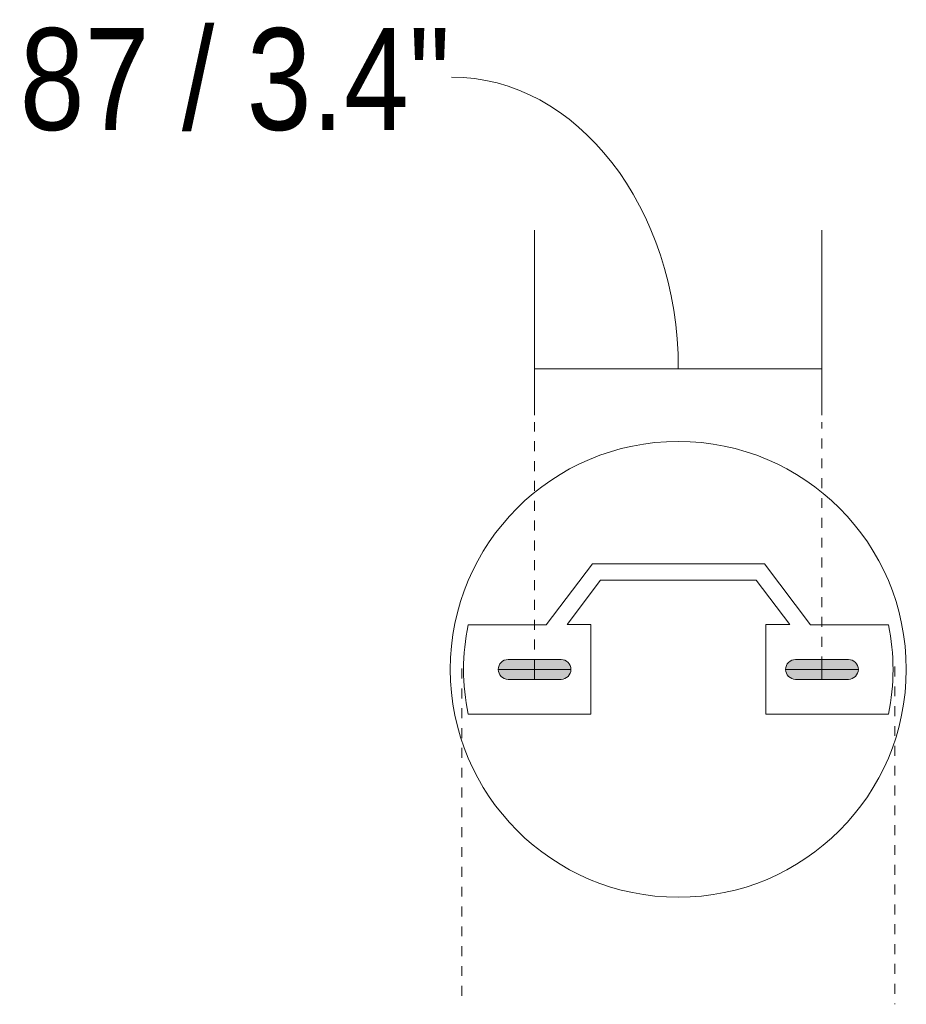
# Model space of a CAD drawing. Header units: millimetres. Extents: x 5694 to 11107, y -2849 to 7544.
# Tile 16 of 17: x 9036 to 9304, y 6493 to 6791. Entities that reach past the tile are written whole.
import ezdxf

# ---------------------------------------------------------------- set-up
doc = ezdxf.new("R2010")
doc.units = ezdxf.units.MM
doc.linetypes.add('Dash', pattern=[6, 3, -3])
doc.layers.add('A-ANNO-DIMS', color=7, linetype='Dash', lineweight=9, true_color=0xd2d2d2)
for name, color, linetype, lineweight in [('A-ANNO-DIMS-14', 7, 'Continuous', 9), ('A-DETL-GENF', 7, 'Continuous', 9), ('E-LITE-EQPM', 7, 'Continuous', 20)]:
    doc.layers.add(name, color=color, linetype=linetype, lineweight=lineweight)
doc.styles.add('Arial Narrow', font='ARIALN.TTF', dxfattribs={"height": 30.8})
doc.dimstyles.new('FARO_-_2_2mm_Arial_Narrow_mm_Inch_Right_1', dxfattribs={"dimscale": 304.8, "dimtxt": 31.521674, "dimasz": 0, "dimexe": 0.137795, "dimexo": 0.0625, "dimgap": 0.022966, "dimtad": 1, "dimdec": 0, "dimzin": 0, "dimdsep": 46, "dimtxsty": 'Arial Narrow', "dimblk1": 'NONE', "dimblk2": 'NONE', "dimsah": 1, "dimcen": 0.09, "dimadec": 0, "dimazin": 0, "dimtfac": 1, "dimtdec": 4, "dimtix": 1, "dimtmove": 1, "dimatfit": 3, "dimfxl": 0.045932, "dimfxlon": 1, "dimtvp": 1, "dimtolj": 1, "dimtzin": 0, "dimarcsym": 2})

# ---------------------------------------------------------------- blocks, each defined once
blk = doc.blocks.new('DIMBLOCK12-Planta_PDF Fixing Holes')
at = {"layer": 'A-ANNO-DIMS-14', "color": 251, "true_color": 0x5b5b5b, "transparency": 16777216}
for p, q in [((9191.38, 6671.05), (9191.38, 6727.05)), ((9278.32, 6671.05), (9278.32, 6727.05)), ((9191.38, 6685.05), (9278.32, 6685.05)), ((9191.38, 6685.05), (9191.38, 6671.05)), ((9278.32, 6685.05), (9278.32, 6671.05))]:
    blk.add_line(p, q, dxfattribs=at)
blk.add_ellipse((9166.21, 6685.05), major_axis=(0, 88.3), ratio=0.777405, start_param=4.712389, end_param=6.283185, dxfattribs=at)
at = {"layer": 'A-ANNO-DIMS-14', "color": 0, "transparency": 16777216, "insert": (9035.62, 6788.14), "char_height": 30.8, "width": 156.7078, "attachment_point": 1, "line_spacing_factor": 0.974696, "style": 'Arial Narrow'}
blk.add_mtext('87 / 3.4"', dxfattribs=at)
blk = doc.blocks.new('_None')

msp = doc.modelspace()

# ---------------------------------------------------------------- hatches: boundary and pattern name
at = {"layer": 'A-DETL-GENF', "true_color": 0xc0c0c0}
h = msp.add_hatch(color=9, dxfattribs=at)
h.paths.add_polyline_path([(9199.38, 6591.08), (9200.15, 6591.18), (9200.88, 6591.48), (9201.5, 6591.96), (9201.98, 6592.58), (9202.34, 6593.83), (9202.38, 6594.08), (9202.27, 6594.86), (9201.98, 6595.58), (9201.5, 6596.2), (9200.88, 6596.68), (9199.55, 6597.06), (9199.38, 6597.08), (9182.6, 6596.98), (9181.48, 6596.37), (9181.26, 6596.2), (9180.78, 6595.58), (9180.48, 6594.86), (9180.41, 6593.83), (9180.48, 6593.3), (9180.78, 6592.58), (9181.48, 6591.78), (9181.88, 6591.48), (9182.6, 6591.18), (9183.38, 6591.08), (9193.53, 6591.08)])
h.paths.add_polyline_path([(9286.32, 6591.08), (9287.1, 6591.18), (9287.82, 6591.48), (9288.44, 6591.96), (9288.92, 6592.58), (9289.29, 6593.83), (9289.32, 6594.08), (9288.99, 6595.41), (9288.92, 6595.58), (9288.44, 6596.2), (9287.82, 6596.68), (9286.98, 6596.99), (9286.32, 6597.08), (9269.55, 6596.98), (9268.82, 6596.68), (9268.2, 6596.2), (9267.73, 6595.58), (9267.43, 6594.86), (9267.36, 6593.83), (9267.43, 6593.3), (9267.73, 6592.58), (9268.2, 6591.96), (9268.82, 6591.48), (9269.55, 6591.18), (9270.32, 6591.08), (9283.87, 6591.08)])

# ---------------------------------------------------------------- linework, layer by layer
at = {"layer": 'A-ANNO-DIMS'}
for p, q in [((9191.38, 6594.11), (9191.38, 6668.95)), ((9278.32, 6594.95), (9278.32, 6668.95)), ((9169.35, 6594.33), (9169.35, 6492.74)), ((9300.35, 6594.95), (9300.35, 6492.74))]:
    msp.add_line(p, q, dxfattribs=at)
at = {"layer": 'E-LITE-EQPM'}
for p, q in [((9194.88, 6607.58), (9208.88, 6626.08)), ((9208.88, 6626.08), (9260.88, 6626.08)), ((9260.88, 6626.08), (9274.88, 6607.58)), ((9211.36, 6621.08), (9201.19, 6607.64)), ((9258.39, 6621.08), (9211.36, 6621.08)), ((9268.56, 6607.64), (9258.39, 6621.08)), ((9171.29, 6607.58), (9194.88, 6607.58)), ((9201.19, 6607.64), (9208.38, 6607.64)), ((9208.38, 6607.64), (9208.38, 6580.58)), ((9261.32, 6580.58), (9261.32, 6607.64)), ((9261.32, 6607.64), (9268.56, 6607.64)), ((9274.88, 6607.58), (9298.41, 6607.58)), ((9199.38, 6597.08), (9183.38, 6597.08)), ((9191.38, 6591.08), (9191.38, 6597.08)), ((9286.32, 6597.08), (9270.32, 6597.08)), ((9278.32, 6591.08), (9278.32, 6597.08)), ((9202.38, 6594.11), (9180.38, 6594.11)), ((9267.32, 6594.11), (9289.32, 6594.11)), ((9183.38, 6591.08), (9199.38, 6591.08)), ((9270.32, 6591.08), (9286.32, 6591.08)), ((9208.38, 6580.58), (9171.31, 6580.58)), ((9298.39, 6580.58), (9261.32, 6580.58))]:
    msp.add_line(p, q, dxfattribs=at)
for centre, radius, start, end in [((9234.85, 6594.11), 68.97, 0, 180), ((9234.85, 6594.11), 64.97, 168.0334, 192.0198), ((9234.85, 6594.11), 64.97, 347.9802, 11.9666), ((9183.38, 6594.08), 3, 90, 270), ((9199.38, 6594.08), 3, 270, 90), ((9270.32, 6594.08), 3, 90, 270), ((9286.32, 6594.08), 3, 270, 90), ((9234.85, 6594.11), 68.97, 180, 0)]:
    msp.add_arc(centre, radius, start, end, dxfattribs=at)

# ---------------------------------------------------------------- dimensions: what is measured, and where the dimension line sits
at = {"layer": 'A-ANNO-DIMS', "color": 251, "linetype": 'Continuous', "true_color": 0x5b5b5b}
dim = msp.add_linear_dim(base=(9278.32, 6685.05), p1=(9191.38, 6671.05), p2=(9278.32, 6671.05), dimstyle='FARO_-_2_2mm_Arial_Narrow_mm_Inch_Right_1', override={"dimpost": '<>', "dimfxl": 86.946314}, dxfattribs=at)
dim.commit()
dim.dimension.update_dxf_attribs({"geometry": 'DIMBLOCK12-Planta_PDF Fixing Holes', "text_midpoint": (9113.97, 6767.61), "dimtype": 160})

doc.saveas('drawing.dxf')
